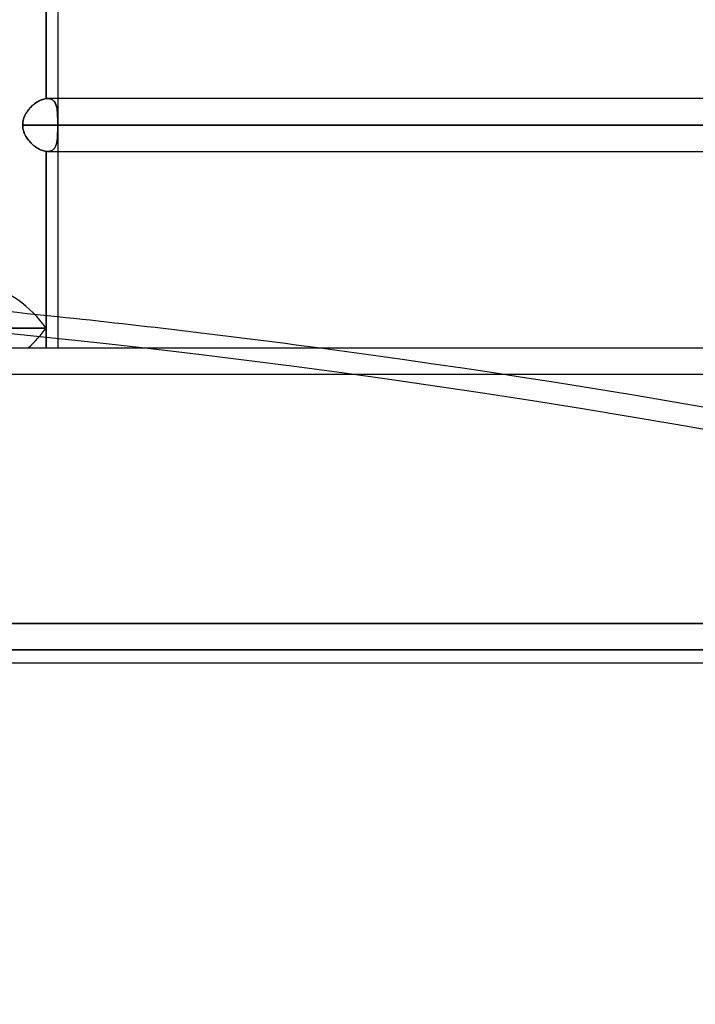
# Model space of a CAD drawing. Header units: millimetres. Extents: x -270 to 270, y -100 to 120.
# Tile 5 of 73: x -153 to -128, y -25 to 13. Entities that reach past the tile are written whole.
import ezdxf

# ---------------------------------------------------------------- set-up
doc = ezdxf.new("R2010")
doc.units = ezdxf.units.MM
doc.layers.add('MAIN-1', color=7, linetype='Continuous')
doc.layers.add('MAIN-2', color=7, linetype='Continuous')

msp = doc.modelspace()

# ---------------------------------------------------------------- linework, layer by layer
at = {"layer": 'MAIN-1'}
for p, q in [((-152.456, 9.493), (-152.456, 17.485)), ((-152.013, 17.481), (-152.013, 9.496)), ((-152.76, 9.384), (-152.804, 9.357)), ((-152.715, 9.408), (-152.76, 9.384)), ((-152.67, 9.43), (-152.715, 9.408)), ((-152.626, 9.449), (-152.67, 9.43)), ((-152.582, 9.464), (-152.626, 9.449)), ((-152.539, 9.477), (-152.582, 9.464)), ((-152.497, 9.487), (-152.539, 9.477)), ((-152.456, 9.493), (-152.497, 9.487)), ((-152.446, 9.494), (-152.456, 9.493)), ((-152.436, 9.495), (-152.446, 9.494)), ((-152.427, 9.495), (-152.436, 9.495)), ((-152.417, 9.496), (-152.427, 9.495)), ((-152.408, 9.496), (-152.417, 9.496)), ((-152.399, 9.496), (-152.408, 9.496)), ((152.399, 9.496), (-152.399, 9.496)), ((-153.162, 9.017), (-153.194, 8.97)), ((-153.128, 9.063), (-153.162, 9.017)), ((-153.093, 9.106), (-153.128, 9.063)), ((-153.055, 9.148), (-153.093, 9.106)), ((-153.016, 9.188), (-153.055, 9.148)), ((-152.975, 9.227), (-153.016, 9.188)), ((-152.934, 9.263), (-152.975, 9.227)), ((-152.891, 9.296), (-152.934, 9.263)), ((-152.848, 9.328), (-152.891, 9.296)), ((-152.804, 9.357), (-152.848, 9.328)), ((-153.326, 8.657), (-153.337, 8.601)), ((-153.313, 8.713), (-153.326, 8.657)), ((-153.295, 8.767), (-153.313, 8.713)), ((-153.274, 8.819), (-153.295, 8.767)), ((-153.25, 8.871), (-153.274, 8.819)), ((-153.224, 8.921), (-153.25, 8.871)), ((-153.194, 8.97), (-153.224, 8.921)), ((-153.343, 8.545), (-153.345, 8.489)), ((153.345, 8.489), (-153.345, 8.489)), ((-153.345, 8.489), (-153.343, 8.432)), ((-153.337, 8.601), (-153.343, 8.545)), ((-153.343, 8.432), (-153.336, 8.375)), ((-153.336, 8.375), (-153.326, 8.319)), ((-153.326, 8.319), (-153.312, 8.263)), ((-153.312, 8.263), (-153.294, 8.209)), ((-153.294, 8.209), (-153.273, 8.155)), ((-153.273, 8.155), (-153.249, 8.104)), ((-153.249, 8.104), (-153.222, 8.053)), ((-153.222, 8.053), (-153.192, 8.004)), ((-153.192, 8.004), (-153.16, 7.957)), ((-153.16, 7.957), (-153.126, 7.912)), ((-153.126, 7.912), (-153.09, 7.868)), ((-153.09, 7.868), (-153.052, 7.826)), ((-153.052, 7.826), (-153.013, 7.786)), ((-153.013, 7.786), (-152.973, 7.749)), ((-152.973, 7.749), (-152.931, 7.713)), ((-152.931, 7.713), (-152.888, 7.679)), ((-152.888, 7.679), (-152.845, 7.648)), ((-152.845, 7.648), (-152.801, 7.618)), ((-152.801, 7.618), (-152.757, 7.592)), ((-152.757, 7.592), (-152.713, 7.568)), ((-152.713, 7.568), (-152.669, 7.547)), ((-152.669, 7.547), (-152.624, 7.528)), ((-152.624, 7.528), (-152.581, 7.513)), ((-152.581, 7.513), (-152.538, 7.5)), ((-152.538, 7.5), (-152.496, 7.491)), ((-152.496, 7.491), (-152.456, 7.485)), ((-152.456, 7.485), (-152.447, 7.484)), ((-152.456, 0.756), (-152.456, 7.485)), ((-152.447, 7.484), (-152.439, 7.483)), ((-152.439, 7.483), (-152.431, 7.482)), ((-152.431, 7.482), (-152.423, 7.482)), ((-152.423, 7.482), (-152.415, 7.482)), ((-152.415, 7.482), (-152.407, 7.481)), ((-152.407, 7.481), (-152.399, 7.481)), ((-152.399, 7.481), (152.399, 7.481)), ((-152.013, 7.481), (-152.013, 0)), ((-152.456, 0.756), (-160.292, 0.756)), ((-152.456, 0), (-152.456, 0.756)), ((-250, 0), (250, 0)), ((-250, -12), (250, -12))]:
    msp.add_line(p, q, dxfattribs=at)
for centre, major_axis, ratio, start_param, end_param in [((-153.524, 0.756), (1.396, -1.396), 0.414214, 1.178097, 2.748894), ((-135.467, -120.076), (-204.47, 45.906), 0.559017, -1.41373, -1.365563), ((-153.524, 0.756), (1.396, 1.396), 0.414214, -1.701696, -1.178097)]:
    msp.add_ellipse(centre, major_axis=major_axis, ratio=ratio, start_param=start_param, end_param=end_param, dxfattribs=at)
at = {"layer": 'MAIN-2'}
for p, q in [((-152.456, 17.485), (-152.456, 9.493)), ((-152.802, 9.358), (-152.758, 9.385)), ((-152.758, 9.385), (-152.714, 9.409)), ((-152.714, 9.409), (-152.669, 9.43)), ((-152.669, 9.43), (-152.625, 9.449)), ((-152.625, 9.449), (-152.581, 9.465)), ((-152.581, 9.465), (-152.538, 9.477)), ((-152.538, 9.477), (-152.497, 9.487)), ((-152.497, 9.487), (-152.456, 9.493)), ((-152.456, 9.493), (-152.446, 9.494)), ((-152.446, 9.494), (-152.436, 9.495)), ((-152.436, 9.495), (-152.427, 9.495)), ((-152.427, 9.495), (-152.417, 9.496)), ((-152.417, 9.496), (-152.408, 9.496)), ((-152.408, 9.496), (-152.399, 9.496)), ((-152.399, 9.496), (-152.36, 9.495)), ((-152.361, 9.495), (-152.399, 9.496)), ((-152.324, 9.489), (-152.361, 9.495)), ((-152.36, 9.495), (-152.324, 9.489)), ((-152.324, 9.489), (-152.29, 9.481)), ((-152.29, 9.481), (-152.324, 9.489)), ((-152.29, 9.481), (-152.258, 9.469)), ((-152.258, 9.469), (-152.29, 9.481)), ((-152.258, 9.469), (-152.228, 9.455)), ((-152.227, 9.454), (-152.258, 9.469)), ((-152.228, 9.455), (-152.2, 9.437)), ((-152.199, 9.436), (-152.227, 9.454)), ((-152.2, 9.437), (-152.174, 9.416)), ((-152.174, 9.416), (-152.199, 9.436)), ((-152.174, 9.416), (-152.151, 9.392)), ((-152.15, 9.392), (-152.174, 9.416)), ((-152.151, 9.392), (-152.13, 9.366)), ((-152.129, 9.366), (-152.15, 9.392)), ((-152.013, 9.496), (-152.013, 8.63)), ((-153.193, 8.971), (-153.161, 9.019)), ((-153.161, 9.019), (-153.127, 9.064)), ((-153.127, 9.064), (-153.091, 9.108)), ((-153.091, 9.108), (-153.054, 9.15)), ((-153.054, 9.15), (-153.015, 9.19)), ((-153.015, 9.19), (-152.974, 9.228)), ((-152.974, 9.228), (-152.932, 9.264)), ((-152.932, 9.264), (-152.89, 9.298)), ((-152.89, 9.298), (-152.846, 9.329)), ((-152.846, 9.329), (-152.802, 9.358)), ((-152.13, 9.366), (-152.111, 9.337)), ((-152.11, 9.337), (-152.129, 9.366)), ((-152.111, 9.337), (-152.094, 9.306)), ((-152.093, 9.305), (-152.11, 9.337)), ((-152.094, 9.306), (-152.079, 9.273)), ((-152.078, 9.272), (-152.093, 9.305)), ((-152.079, 9.273), (-152.066, 9.237)), ((-152.066, 9.236), (-152.078, 9.272)), ((-152.066, 9.237), (-152.055, 9.199)), ((-152.054, 9.199), (-152.066, 9.236)), ((-152.055, 9.199), (-152.045, 9.16)), ((-152.045, 9.16), (-152.054, 9.199)), ((-152.045, 9.16), (-152.037, 9.119)), ((-152.037, 9.119), (-152.045, 9.16)), ((-152.037, 9.119), (-152.031, 9.076)), ((-152.031, 9.077), (-152.037, 9.119)), ((-152.026, 9.034), (-152.031, 9.077)), ((-152.031, 9.076), (-152.026, 9.032)), ((-152.022, 8.989), (-152.026, 9.034)), ((-152.026, 9.032), (-152.022, 8.986)), ((-153.337, 8.602), (-153.326, 8.657)), ((-153.326, 8.657), (-153.312, 8.713)), ((-153.312, 8.713), (-153.295, 8.767)), ((-153.295, 8.767), (-153.274, 8.821)), ((-153.274, 8.821), (-153.25, 8.872)), ((-153.25, 8.872), (-153.223, 8.923)), ((-153.223, 8.923), (-153.193, 8.971)), ((-152.019, 8.942), (-152.022, 8.989)), ((-152.022, 8.986), (-152.019, 8.939)), ((-152.016, 8.894), (-152.019, 8.942)), ((-152.019, 8.939), (-152.016, 8.891)), ((-152.015, 8.844), (-152.016, 8.894)), ((-152.016, 8.891), (-152.015, 8.842)), ((-152.014, 8.793), (-152.015, 8.844)), ((-152.015, 8.842), (-152.014, 8.791)), ((-152.013, 8.74), (-152.014, 8.793)), ((-152.014, 8.791), (-152.013, 8.74)), ((-152.013, 8.74), (-152.013, 8.687)), ((-152.013, 8.686), (-152.013, 8.74)), ((-152.013, 8.687), (-152.013, 8.632)), ((-152.013, 8.632), (-152.013, 8.686)), ((-152.013, 8.632), (-152.013, 8.609)), ((-152.013, 8.608), (-152.013, 8.632)), ((-153.345, 8.489), (-153.343, 8.545)), ((-153.345, 8.489), (153.345, 8.489)), ((-153.343, 8.432), (-153.345, 8.489)), ((-153.343, 8.545), (-153.337, 8.602)), ((-153.336, 8.375), (-153.343, 8.432)), ((-153.326, 8.319), (-153.336, 8.375)), ((-153.312, 8.264), (-153.326, 8.319)), ((-153.295, 8.21), (-153.312, 8.264)), ((-152.013, 8.609), (-152.013, 8.585)), ((-152.013, 8.584), (-152.013, 8.608)), ((-152.013, 8.585), (-152.013, 8.561)), ((-152.013, 8.561), (-152.013, 8.584)), ((-152.013, 8.561), (-152.013, 8.537)), ((-152.013, 8.537), (-152.013, 8.561)), ((-152.013, 8.537), (-152.013, 8.513)), ((-152.013, 8.513), (-152.013, 8.537)), ((-152.013, 8.513), (-152.013, 8.489)), ((-152.013, 8.489), (-152.013, 8.513)), ((152.013, 8.489), (-152.013, 8.489)), ((-152.013, 8.489), (152.013, 8.489)), ((-152.013, 8.465), (-152.013, 8.489)), ((-152.013, 8.489), (-152.013, 8.465)), ((-152.013, 8.441), (-152.013, 8.465)), ((-152.013, 8.465), (-152.013, 8.441)), ((-152.013, 8.417), (-152.013, 8.441)), ((-152.013, 8.441), (-152.013, 8.417)), ((-152.013, 8.393), (-152.013, 8.417)), ((-152.013, 8.417), (-152.013, 8.393)), ((-152.013, 8.369), (-152.013, 8.393)), ((-152.013, 8.393), (-152.013, 8.37)), ((-152.013, 8.37), (-152.013, 8.346)), ((-152.013, 8.345), (-152.013, 8.369)), ((-152.013, 8.347), (-152.013, 7.481)), ((-152.013, 8.346), (-152.013, 8.295)), ((-152.013, 8.293), (-152.013, 8.345)), ((-152.013, 8.295), (-152.013, 8.246)), ((-152.013, 8.243), (-152.013, 8.293)), ((-153.274, 8.157), (-153.295, 8.21)), ((-153.25, 8.105), (-153.274, 8.157)), ((-153.223, 8.055), (-153.25, 8.105)), ((-153.193, 8.006), (-153.223, 8.055)), ((-153.161, 7.959), (-153.193, 8.006)), ((-153.127, 7.914), (-153.161, 7.959)), ((-153.091, 7.87), (-153.127, 7.914)), ((-152.04, 7.842), (-152.034, 7.881)), ((-152.032, 7.89), (-152.038, 7.851)), ((-152.034, 7.881), (-152.028, 7.921)), ((-152.027, 7.931), (-152.032, 7.89)), ((-152.028, 7.921), (-152.024, 7.963)), ((-152.023, 7.972), (-152.027, 7.931)), ((-152.024, 7.963), (-152.02, 8.007)), ((-152.02, 8.014), (-152.023, 7.972)), ((-152.018, 8.058), (-152.02, 8.014)), ((-152.02, 8.007), (-152.018, 8.051)), ((-152.016, 8.103), (-152.018, 8.058)), ((-152.018, 8.051), (-152.016, 8.098)), ((-152.015, 8.149), (-152.016, 8.103)), ((-152.016, 8.098), (-152.015, 8.145)), ((-152.014, 8.197), (-152.015, 8.149)), ((-152.015, 8.145), (-152.014, 8.193)), ((-152.013, 8.246), (-152.014, 8.197)), ((-152.014, 8.193), (-152.013, 8.243)), ((-153.054, 7.828), (-153.091, 7.87)), ((-153.015, 7.788), (-153.054, 7.828)), ((-152.974, 7.75), (-153.015, 7.788)), ((-152.933, 7.714), (-152.974, 7.75)), ((-152.89, 7.68), (-152.933, 7.714)), ((-152.847, 7.649), (-152.89, 7.68)), ((-152.803, 7.62), (-152.847, 7.649)), ((-152.759, 7.593), (-152.803, 7.62)), ((-152.714, 7.569), (-152.759, 7.593)), ((-152.67, 7.547), (-152.714, 7.569)), ((-152.626, 7.529), (-152.67, 7.547)), ((-152.582, 7.513), (-152.626, 7.529)), ((-152.539, 7.5), (-152.582, 7.513)), ((-152.497, 7.491), (-152.539, 7.5)), ((-152.298, 7.494), (-152.268, 7.504)), ((-152.266, 7.505), (-152.297, 7.494)), ((-152.268, 7.504), (-152.239, 7.517)), ((-152.238, 7.518), (-152.266, 7.505)), ((-152.239, 7.517), (-152.213, 7.532)), ((-152.211, 7.533), (-152.238, 7.518)), ((-152.213, 7.532), (-152.188, 7.55)), ((-152.186, 7.551), (-152.211, 7.533)), ((-152.188, 7.55), (-152.166, 7.57)), ((-152.163, 7.572), (-152.186, 7.551)), ((-152.166, 7.57), (-152.145, 7.592)), ((-152.142, 7.595), (-152.163, 7.572)), ((-152.145, 7.592), (-152.126, 7.617)), ((-152.123, 7.621), (-152.142, 7.595)), ((-152.126, 7.617), (-152.109, 7.643)), ((-152.106, 7.648), (-152.123, 7.621)), ((-152.109, 7.643), (-152.094, 7.672)), ((-152.091, 7.678), (-152.106, 7.648)), ((-152.094, 7.672), (-152.08, 7.702)), ((-152.077, 7.709), (-152.091, 7.678)), ((-152.08, 7.702), (-152.068, 7.735)), ((-152.065, 7.742), (-152.077, 7.709)), ((-152.068, 7.735), (-152.057, 7.769)), ((-152.055, 7.777), (-152.065, 7.742)), ((-152.057, 7.769), (-152.048, 7.804)), ((-152.046, 7.814), (-152.055, 7.777)), ((-152.048, 7.804), (-152.04, 7.842)), ((-152.038, 7.851), (-152.046, 7.814)), ((-152.456, 7.485), (-152.497, 7.491)), ((-152.456, 7.485), (-152.456, 0.756)), ((-152.447, 7.484), (-152.456, 7.485)), ((-152.439, 7.483), (-152.447, 7.484)), ((-152.431, 7.482), (-152.439, 7.483)), ((-152.423, 7.482), (-152.431, 7.482)), ((-152.415, 7.482), (-152.423, 7.482)), ((-152.407, 7.481), (-152.415, 7.482)), ((-152.399, 7.481), (-152.407, 7.481)), ((-152.399, 7.481), (-152.364, 7.483)), ((-152.363, 7.483), (-152.399, 7.481)), ((-152.364, 7.483), (-152.33, 7.487)), ((-152.329, 7.487), (-152.363, 7.483)), ((-152.33, 7.487), (-152.298, 7.494)), ((-152.297, 7.494), (-152.329, 7.487)), ((-160.292, 0.756), (-152.456, 0.756)), ((-152.456, 0.756), (-152.456, 0)), ((-249, -1), (249, -1)), ((0, -10.5), (-201.5, -10.5)), ((-201.5, -10.5), (0, -10.5)), ((0, -11.5), (-202.5, -11.5)), ((-202.5, -11.5), (0, -11.5))]:
    msp.add_line(p, q, dxfattribs=at)
for centre, major_axis, ratio, start_param, end_param in [((-135.649, -120.885), (204.47, -45.906), 0.559017, 1.386648, 1.952701), ((-135.467, -120.076), (-204.47, 45.906), 0.559017, -1.365563, -1.305287), ((-153.524, 0.756), (1.396, -1.396), 0.414214, 1.178097, 2.748894), ((35.769, -44.405), (221.312, 130.084), 0.345492, 1.788027, 2.416345), ((-153.524, 0.756), (1.396, 1.396), 0.414214, -1.701696, -1.178097), ((35.294, -43.595), (-221.312, -130.084), 0.345492, -1.334756, -0.725247), ((-135.467, -120.076), (-204.47, 45.906), 0.559017, -1.754945, -1.41373)]:
    msp.add_ellipse(centre, major_axis=major_axis, ratio=ratio, start_param=start_param, end_param=end_param, dxfattribs=at)

doc.saveas('drawing.dxf')
